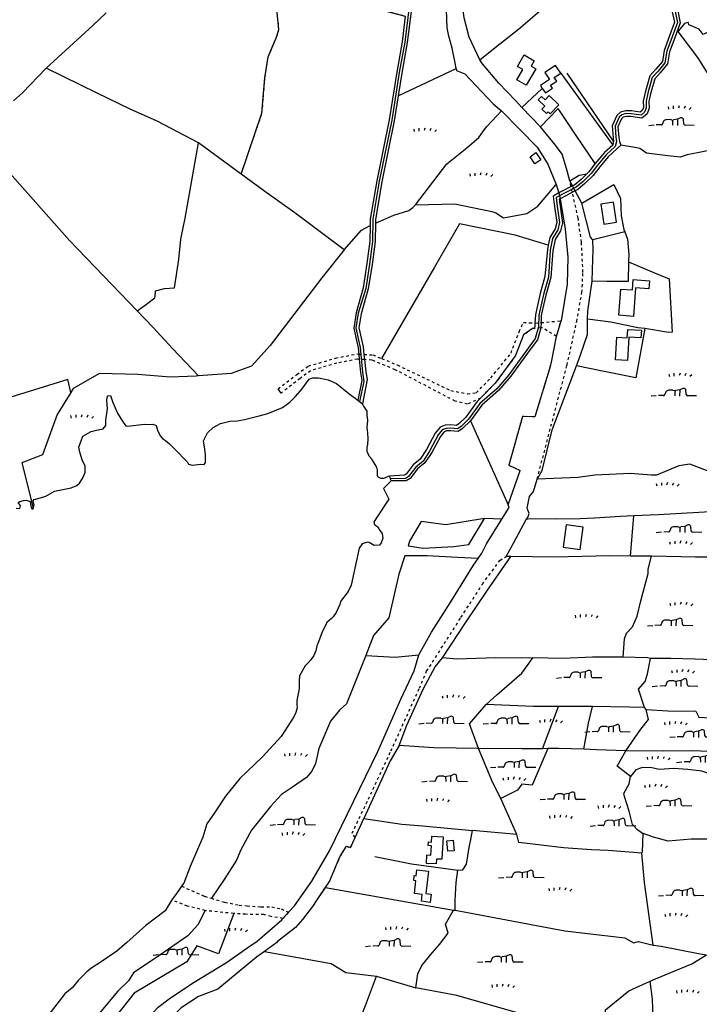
# Model space of a CAD drawing. Extents: x 119999 to 6050531, y -19778 to 3735158.
# Tile 50 of 66: x 2776927 to 3274803, y 946272 to 1667415. Entities that reach past the tile are written whole.
import ezdxf

# ---------------------------------------------------------------- set-up
doc = ezdxf.new("R2010")
doc.units = 0
doc.header["$LTSCALE"] = 20
doc.linetypes.add('PECK', pattern=[0.2, 0.1, -0.1])
for name, color, linetype in [('90 - SITE GENERALLY', 2, 'Continuous'), ('BDY_LEFT', 7, 'Continuous'), ('BLD_OTL_S', 1, 'Continuous'), ('GEN_LIN_D', 3, 'Continuous'), ('GEN_PCK_D', 3, 'PECK'), ('LAND_SYMB', 6, 'Continuous'), ('OTHER_SYM', 6, 'Continuous'), ('ROADS', 7, 'Continuous'), ('ROADS_PCK', 7, 'PECK'), ('TOWNLAND', 7, 'Continuous'), ('WATER_FTR', 4, 'Continuous')]:
    doc.layers.add(name, color=color, linetype=linetype)

# ---------------------------------------------------------------- blocks, each defined once
blk = doc.blocks.new('27', base_point=(148.352383, 311.221979))
for p, q in [((144.718675, 312.424787), (144.918538, 311.52541)), ((146.584048, 312.69127), (146.584048, 311.691962)), ((148.815833, 312.75789), (148.51604, 311.858512)), ((150.980998, 312.591337), (150.581275, 311.791892)), ((153.112853, 312.158305), (152.413338, 311.45879))]:
    blk.add_line(p, q)
blk = doc.blocks.new('18', base_point=(149.823604, 306.757323))
for p, q in [((145.581087, 307.117872), (143.701788, 307.040715)), ((146.347136, 308.425416), (145.99029, 307.41548)), ((148.996617, 308.99583), (147.483809, 308.977919)), ((151.504186, 309.112944), (150.029956, 308.875961)), ((152.588503, 309.622735), (151.504186, 309.112944)), ((153.825754, 307.385168), (153.654909, 309.232814)), ((157.628441, 306.907067), (154.420957, 306.980091))]:
    blk.add_line(p, q)
for points in [[(142.887517, 306.949779), (140.955863, 306.772041)], [(149.795002, 306.957816), (149.750465, 308.830198)], [(151.531299, 306.875134), (151.568881, 309.197758)]]:
    blk.add_lwpolyline(points)
for centre, radius, start, end in [((145.690219, 307.325089), 0.234198, 242.226335, 329.058742), ((144.892203, 307.803472), 1.164617, 329.058742, 340.539878), ((147.625971, 307.239947), 1.743776, 94.676255, 137.169751), ((149.663992, 310.235052), 1.407501, 241.695618, 285.070649), ((152.893817, 308.804515), 0.873327, 29.368325, 110.462781), ((154.436028, 307.642057), 0.662138, 202.828242, 268.695785)]:
    blk.add_arc(centre, radius, start, end)
blk = doc.blocks.new('1586')
at = {"layer": 'BDY_LEFT'}
for p, q in [((122771.33, 307719.79), (122768.44, 307715.69)), ((122775.53, 307725.76), (122771.33, 307719.79))]:
    blk.add_line(p, q, dxfattribs=at)
for points in [[(122666.91, 308002.94), (122667.54, 308005), (122666.84, 308008.08), (122667.52, 308008.93), (122672.13, 308010.15), (122676.05, 308011.53), (122682.53, 308015.15), (122694.65, 308017.6), (122698.74, 308019.16), (122700.78, 308021.05), (122702.99, 308024.3), (122704.84, 308028.75), (122704.82, 308033.37), (122702.75, 308037.97), (122701.02, 308043.6), (122700.32, 308047.35), (122703.18, 308055.4), (122709.32, 308058.84), (122713.24, 308059.89), (122718.02, 308060.76), (122720.06, 308063.16), (122720.04, 308067.09), (122721.37, 308075.3), (122720.66, 308081.79), (122721.15, 308085.04), (122723.55, 308085.22), (122725.28, 308080.1), (122728.56, 308072.26), (122732.52, 308065.78), (122734.75, 308063.06), (122736.12, 308062.73), (122740.05, 308063.09), (122744.15, 308063.79), (122748.07, 308064.15), (122752.35, 308063.83), (122754.74, 308064.18), (122756.96, 308063.17), (122758, 308059.75), (122759.9, 308055.66), (122761.62, 308053.79), (122763.68, 308052.26), (122766.59, 308049.71), (122770.54, 308045.97), (122779.81, 308036.28), (122780.67, 308034.92), (122783.24, 308034.24), (122789.73, 308034.96), (122792.12, 308034.63), (122792.97, 308036.17), (122793.13, 308037.88), (122792.94, 308041.46), (122792.58, 308045.9), (122791.7, 308051.88), (122794.4, 308057.87), (122798.66, 308061.82), (122804.11, 308064.75), (122810.76, 308066.49), (122816.57, 308066.69), (122821.52, 308067.57), (122832.27, 308070.18), (122838.76, 308072.09), (122845.41, 308074.68), (122849.5, 308076.41), (122854.78, 308080.36), (122859.03, 308084.48), (122863.62, 308089.8), (122868.88, 308097.17), (122871.44, 308098.04)], [(122871.44, 308098.04), (122875.88, 308098.23), (122882.89, 308096.72), (122889.06, 308094.02), (122898.14, 308086.72), (122904.68, 308081.66)], [(122927.75, 308026.05), (122926.76, 308025.93), (122924.57, 308024.82), (122923.21, 308024.3), (122921.67, 308024.29), (122919.96, 308025.14), (122919.1, 308026.16), (122919.08, 308030.6), (122918.56, 308032.48), (122917.35, 308034.7), (122914.94, 308038.44), (122913.05, 308040.83), (122911.5, 308044.24), (122911.48, 308047.14), (122911.99, 308049.19), (122912.31, 308053.47), (122911.95, 308057.91), (122911.42, 308061.66), (122911.9, 308066.96), (122911.54, 308071.06), (122911.53, 308073.62), (122909.12, 308077.37), (122908.62, 308077.94), (122908.08, 308079.11)], [(122929.18, 308022.61), (122923.41, 308017.13), (122927.38, 308009.29), (122917.71, 307994.72), (122916.35, 307992.32), (122916.53, 307990.96), (122917.73, 307989.94), (122919.27, 307989.09), (122920.82, 307986.36), (122922.37, 307983.98), (122923.07, 307980.74), (122921.72, 307977.14), (122920.53, 307975.43), (122916.6, 307975.24), (122913, 307977.44), (122911.64, 307977.78), (122907.88, 307976.56), (122905.51, 307973.31), (122899.65, 307946.29), (122897.62, 307941.66), (122891.85, 307934.29), (122891.52, 307932.07), (122889.99, 307928.99), (122888.81, 307926.25), (122886.6, 307923.16), (122885.41, 307921.96), (122882.01, 307918.87), (122878.29, 307911.33), (122875.93, 307904.66), (122874.57, 307901.92), (122873.91, 307898.16), (122872.39, 307894.73), (122870.18, 307891.48), (122868.14, 307889.42), (122866.1, 307887.19), (122862.03, 307879.82), (122861.71, 307876.23), (122861.55, 307872.99), (122861.56, 307870.77), (122861.4, 307869.06), (122860.07, 307861.87), (122859.91, 307858.8), (122860.09, 307856.41), (122859.25, 307852.99), (122857.73, 307849.73), (122848.57, 307835.34), (122834.63, 307820.24), (122818.3, 307804.62), (122807.6, 307791.75), (122799.63, 307779.42), (122794.03, 307771.53), (122791, 307761.61), (122781.87, 307740.21), (122777.14, 307728.06), (122775.53, 307725.76)], [(122654.33, 308002.67), (122657.13, 308002.39), (122657.46, 308004.44), (122655.91, 308006.83), (122657.11, 308007.52), (122659.83, 308008.38), (122661.71, 308008.39), (122664.62, 308007.55), (122665.15, 308004.48), (122665.84, 308002.26), (122666.7, 308002.27), (122666.91, 308002.94)], [(122768.44, 307715.69), (122763.4, 307707.83), (122756.42, 307702.33), (122749.27, 307697), (122735.32, 307684.47), (122728.17, 307678.28), (122716.59, 307670.37), (122709.1, 307665.38), (122706.2, 307662.98), (122699.74, 307656.8), (122695.49, 307651.31), (122689.88, 307646.84), (122678.33, 307631.75), (122669.14, 307623.51), (122660.29, 307616.46), (122658.87, 307614.48)]]:
    blk.add_lwpolyline(points, dxfattribs=at)
at = {"layer": 'BLD_OTL_S'}
blk.add_line((123053.32, 308321.2), (123049.46, 308326.95), dxfattribs=at)
for points in [[(123026.53, 308334.73), (123033.93, 308330.38), (123031.64, 308326.49), (123035.07, 308324.47), (123027.94, 308312.35), (123021.01, 308316.44), (123025.41, 308323.91), (123021.51, 308326.21), (123026.53, 308334.73)], [(123049.46, 308326.95), (123041.66, 308321.71), (123045.07, 308316.63), (123038.42, 308312.16), (123039.78, 308310.13)], [(123039.78, 308310.13), (123042.03, 308306.77), (123047.24, 308310.27), (123045.85, 308312.34), (123050.36, 308315.37), (123048.58, 308318.02), (123053.32, 308321.2)], [(123051.78, 308298.03), (123045.44, 308291.47), (123044.03, 308292.84), (123042.87, 308291.65), (123039.54, 308294.87), (123041.57, 308296.97), (123036.74, 308301.63), (123039.25, 308304.23), (123041.84, 308301.72), (123044.8, 308304.78), (123051.78, 308298.03)], [(123030.9, 308259.9), (123035.15, 308263.08), (123038.72, 308257.72), (123034.3, 308254.78), (123030.9, 308259.9)], [(123082.6, 308225.2), (123084.88, 308210.61), (123094.18, 308212.07), (123091.89, 308226.65), (123082.6, 308225.2)], [(123095.87, 308144), (123097.43, 308163.14), (123105.76, 308162.46), (123106.39, 308170.1), (123118.41, 308169.12), (123117.94, 308163.28), (123108.17, 308164.08), (123106.47, 308143.13), (123095.87, 308144)], [(123093.49, 308111.23), (123094.44, 308127.88), (123101.99, 308127.45), (123102.34, 308133.62), (123112.36, 308133.05), (123112.04, 308127.39), (123103.06, 308127.9), (123102.09, 308110.88), (123093.49, 308111.23)], [(123057.34, 307990.39), (123055.03, 307974.02), (123067.45, 307972.27), (123069.76, 307988.64), (123057.34, 307990.39)], [(122967.14, 307761.85), (122966.2, 307745.46), (122962.17, 307745.69), (122961.96, 307742.06), (122954.92, 307742.47), (122955.28, 307748.7), (122958.21, 307748.53), (122958.61, 307755.38), (122956.27, 307755.52), (122956.43, 307758.26), (122958.64, 307758.13), (122958.88, 307762.32), (122967.14, 307761.85)], [(122974.37, 307759.52), (122975.11, 307751.78), (122970.49, 307751.34), (122969.75, 307759.08), (122974.37, 307759.52)], [(122956.48, 307736.76), (122954.53, 307720.41), (122958.44, 307719.95), (122957.72, 307713.93), (122951.22, 307714.7), (122951.82, 307719.74), (122946.09, 307720.42), (122947.21, 307729.79), (122945.59, 307729.98), (122946.03, 307733.64), (122947.47, 307733.47), (122947.98, 307737.78), (122956.48, 307736.76)]]:
    blk.add_lwpolyline(points, dxfattribs=at)
at = {"layer": 'GEN_LIN_D'}
for p, q in [((122994.13, 308331), (123005.31, 308339.95)), ((122934.25, 308304.57), (122976.57, 308324.68)), ((123053.32, 308321.2), (123091.37, 308268.56)), ((123092.05, 308271.33), (123058, 308321.2)), ((123024.89, 308296.06), (123039.78, 308310.13)), ((123038.39, 308281.93), (123024.89, 308296.06)), ((122819.16, 308247.32), (122787.93, 308270.17)), ((123050, 308239.79), (123051.98, 308233.49)), ((123061.89, 308238.68), (123059.9, 308242.38)), ((123063.85, 308235.07), (123061.89, 308238.68)), ((123051.98, 308233.49), (123052.8, 308229.28)), ((123068.73, 308226.03), (123063.85, 308235.07)), ((123100.22, 308204.97), (123076.7, 308199.15)), ((123102.95, 308183.14), (123121.94, 308175.01)), ((122987.16, 308066.51), (123014.74, 308005.07)), ((123014.74, 308005.07), (123023.63, 308030.23)), ((123010.21, 307994.65), (122997.39, 307995.18)), ((123104.28, 307967.57), (123106.86, 307996.94)), ((123016.73, 307967.27), (123013.38, 307967.32)), ((123119.8, 307967.46), (123104.28, 307967.57)), ((123039.92, 307826.5), (123051.71, 307857.48)), ((123076.53, 307857.37), (123051.71, 307857.48)), ((123115.87, 307855.22), (123114.6, 307856.68)), ((123043.91, 307826.54), (123039.92, 307826.5)), ((123021.04, 307763.63), (123009.51, 307789.9)), ((122902.68, 307761.52), (122909.07, 307775.34)), ((123021.04, 307763.63), (122988.56, 307766.51)), ((122771.33, 307719.79), (122768.44, 307715.69)), ((122775.53, 307725.76), (122771.33, 307719.79)), ((122880.91, 307724.83), (122974.7, 307708.22)), ((122974.7, 307708.22), (122976.01, 307708.14)), ((122918.39, 307659.99), (122947.02, 307651.45))]:
    blk.add_line(p, q, dxfattribs=at)
for points in [[(123137.05, 308366.5), (123138.73, 308358.34), (123135, 308347.88), (123131.02, 308337.43), (123129.66, 308328.89), (123124.6, 308322.79), (123120.36, 308318.16), (123117.1, 308306.67), (123115.84, 308300.65), (123115.89, 308295.85), (123114.74, 308292.61), (123112.12, 308290.44), (123104.84, 308291.51), (123101.3, 308291.66), (123097.98, 308290.78), (123096.14, 308289.09), (123093.08, 308282.39), (123093.74, 308274.02), (123094.13, 308271.23), (123093.22, 308267.47), (123086.91, 308261.67), (123080.26, 308253.86), (123075.46, 308247.74), (123069.65, 308241.92), (123064.68, 308237.83), (123049.95, 308230.1), (123050.51, 308225.53), (123052.47, 308211.8), (123051.23, 308206.54), (123047.17, 308200.14), (123045.55, 308191.61), (123044.22, 308171.95), (123040.66, 308159.2), (123038.18, 308148.44), (123037.24, 308143.93), (123036.88, 308135.35), (123034.5, 308126.85), (123023.51, 308111.89), (123015.19, 308100.36), (123006.42, 308090.11), (122994.09, 308079.25), (122985.77, 308067.72), (122980.24, 308062.39), (122977.64, 308060.72), (122972.86, 308061.18), (122969.32, 308061.07), (122966.49, 308059.93)], [(122946.88, 308453.73), (122946.97, 308446.02), (122945.88, 308400.3), (122938.97, 308343.97), (122935, 308321.63), (122929.49, 308286.72), (122920.29, 308242.11), (122915.59, 308214.25), (122915.41, 308198.08), (122913.2, 308181.48), (122910.43, 308163.65), (122904.87, 308145.43), (122903.15, 308134.63), (122905.05, 308125.7), (122906.34, 308120.34), (122908.11, 308102.32), (122908.95, 308095.37), (122905.98, 308080.66)], [(122994.13, 308331), (122986.13, 308347.55), (122982.66, 308361.71), (122981.25, 308370.76), (122981.18, 308386.31), (122981.89, 308399.02)], [(123005.31, 308339.95), (123022.41, 308353.42), (123039.5, 308368.15)], [(122676.38, 308324.94), (122710.5, 308356.07), (122720.34, 308365.53)], [(122976.57, 308324.68), (122975.79, 308330.13), (122973.74, 308339.59), (122971.25, 308348.43), (122970.13, 308354.37), (122969.53, 308367.71)], [(123176.25, 308298.02), (123173.76, 308302.5), (123168.5, 308309.06), (123153.82, 308332.68), (123139.38, 308351.68), (123144.45, 308357.96)], [(123162.54, 308352.04), (123157.6, 308349.63), (123154.68, 308353.37), (123147.15, 308356.76), (123146.8, 308358.46), (123144.45, 308357.96)], [(122652.28, 308301.08), (122658.9, 308306.91), (122676.38, 308324.94)], [(122787.93, 308270.17), (122757.76, 308286.05), (122737.47, 308295.15), (122713.61, 308306.55), (122676.38, 308324.94)], [(123024.89, 308296.06), (123020.19, 308301.28), (123008, 308313.82), (122995.97, 308328.12), (122994.13, 308331)], [(122976.57, 308324.68), (122977.02, 308323.17), (122983, 308320.83), (123003.81, 308298.71), (123009.79, 308293.76)], [(122996.78, 308278.94), (122999.03, 308282.08), (123009.79, 308293.76)], [(123009.79, 308293.76), (123023.36, 308280.05), (123035.91, 308267.09), (123043.81, 308254.57), (123050, 308239.79)], [(123078.54, 308254.98), (123064.49, 308275.5), (123051.31, 308295.32), (123038.39, 308281.93)], [(123059.9, 308242.38), (123057.49, 308251.53), (123054.32, 308262.03), (123049.54, 308268.55), (123038.39, 308281.93)], [(122946.79, 308224.79), (122969.78, 308254.95), (122984.59, 308266.47), (122993.26, 308274.02), (122996.78, 308278.94)], [(122742.93, 308147.16), (122749.77, 308152.11), (122755.97, 308156.73), (122756.27, 308157.73), (122756.37, 308161.88), (122763.08, 308163.51), (122770.22, 308164.01), (122773.41, 308184.79), (122775.01, 308199.7), (122778.21, 308215.15), (122787.93, 308270.17)], [(123168.65, 308265.71), (123158.3, 308263.94), (123145.82, 308261.34), (123140.78, 308259.83), (123131.77, 308260.61), (123116.07, 308262.69), (123111.12, 308266.08), (123109.04, 308266.6), (123097.34, 308268.42)], [(122694.33, 308087.4), (122692.16, 308096.94), (122646.59, 308082.83), (122646.04, 308084.48), (122645.05, 308097.17), (122644.31, 308109.58), (122636.79, 308165.26), (122633.55, 308190.42), (122626.21, 308238.51), (122647.6, 308250.34)], [(122647.6, 308250.34), (122680.26, 308213.5), (122693.54, 308198.78), (122742.93, 308147.16)], [(122894.68, 308191.87), (122858.58, 308218.98), (122836.47, 308234.59), (122819.16, 308247.32)], [(123059.9, 308242.38), (123066.81, 308246.59), (123072.41, 308247.59)], [(122946.79, 308224.79), (122975.76, 308225.51), (123002.77, 308219.95), (123005.76, 308219.06), (123011.42, 308215.29), (123028.48, 308218.36), (123036.54, 308223.84), (123050, 308239.79)], [(123068.73, 308226.03), (123092.3, 308239.7), (123097.06, 308229.5), (123097.63, 308216.69), (123099.56, 308206.79), (123100.22, 308204.97)], [(122917.47, 308211.42), (122931, 308217.19), (122942.09, 308220.65), (122944.91, 308222.77), (122946.79, 308224.79)], [(123052.8, 308229.28), (123053.39, 308226.23), (123056.56, 308207.07), (123058.51, 308186.51), (123057.91, 308166.82), (123053.52, 308139.92)], [(123076.7, 308199.15), (123075.02, 308201.24), (123068.73, 308226.03)], [(122894.68, 308191.87), (122907.3, 308206.31), (122913.67, 308209.59)], [(123044.17, 308195.33), (123019.98, 308202.54), (122979.13, 308210.83), (122960.87, 308179.23), (122929.01, 308124.45), (122922.1, 308112.25)], [(123100.22, 308204.97), (123102.15, 308199.63), (123103.06, 308188.52), (123102.95, 308183.14)], [(123076.43, 308168.81), (123076.67, 308177.09), (123076.95, 308191.84), (123076.7, 308199.15)], [(122894.68, 308191.87), (122878.15, 308171.32), (122840.44, 308121.84), (122826.67, 308106.74), (122811.78, 308101.3), (122787.92, 308099.47)], [(123102.95, 308183.14), (123102.64, 308168.7), (123087.09, 308168.63), (123076.43, 308168.81)], [(123121.94, 308175.01), (123132.62, 308170.52), (123135.03, 308131.48), (123132.3, 308131.27), (123114.93, 308134.35)], [(123072.99, 308141.07), (123073.04, 308147.22), (123076.43, 308168.81)], [(122742.93, 308147.16), (122754.83, 308134.86), (122768.82, 308119.53), (122787.92, 308099.47)], [(123064.84, 308106.94), (123067.62, 308114.26), (123072.95, 308129.83), (123072.99, 308141.07)], [(123114.93, 308134.35), (123109.79, 308134.71), (123089.95, 308138.89), (123072.99, 308141.07)], [(123033.93, 308134.3), (123032.53, 308134.18), (123025.96, 308129.48), (123020.22, 308114.38), (123005.29, 308094.14), (122994.54, 308083.28)], [(123114.93, 308134.35), (123108.4, 308098.06), (123085.15, 308102.74), (123064.84, 308106.94)], [(123045.74, 308107.17), (123046.42, 308109.67), (123050.2, 308128.46)], [(122787.92, 308099.47), (122786.17, 308099.34), (122767.19, 308098.62), (122743.51, 308100.62), (122715.49, 308101.29), (122696.07, 308090.22), (122694.33, 308087.4)], [(123036, 308023.9), (123039.8, 308030.18), (123047.03, 308059.94), (123064.84, 308106.94)], [(122694.33, 308087.4), (122684.4, 308071.25), (122673.56, 308041.62), (122658.57, 308035.94), (122666.91, 308002.94)], [(122927.75, 308026.05), (122926.76, 308025.93), (122924.57, 308024.82), (122923.21, 308024.3), (122921.67, 308024.29), (122919.96, 308025.14), (122919.1, 308026.16), (122919.08, 308030.6), (122918.56, 308032.48), (122917.35, 308034.7), (122914.94, 308038.44), (122913.05, 308040.83), (122911.5, 308044.24), (122911.48, 308047.14), (122911.99, 308049.19), (122912.31, 308053.47), (122911.95, 308057.91), (122911.42, 308061.66), (122911.9, 308066.96), (122911.54, 308071.06), (122911.53, 308073.62), (122909.12, 308077.37), (122908.62, 308077.94), (122908.08, 308079.11)], [(122966.49, 308059.93), (122963.55, 308056.26), (122957.24, 308044.39), (122952.39, 308037.01), (122947.15, 308032.68), (122941.81, 308025.82), (122939.47, 308024.4), (122928.38, 308024.14)], [(123170.48, 308029.36), (123160.05, 308030.36), (123147.85, 308034.8), (123139.83, 308033.57), (123123.55, 308026.77), (123119.49, 308026.77), (123104.32, 308028.11), (123078.36, 308026.79), (123066.06, 308025.02), (123036, 308023.9)], [(123027.94, 307994.4), (123029.13, 307995.92), (123030.15, 307998.86), (123028.76, 308002.58), (123030.43, 308011.3), (123033.35, 308014.91), (123036, 308023.9)], [(123010.21, 307994.65), (123015.41, 308003.02), (123014.74, 308005.07)], [(123171.25, 308000.57), (123124.79, 307997.79), (123106.86, 307996.94)], [(122997.39, 307995.18), (122969.14, 307990.55), (122951.04, 307992.83), (122942.6, 307978.52), (122941.46, 307974.98), (122952.49, 307973.3), (122975.04, 307974.63), (122985.97, 307975.94), (122997.39, 307995.18)], [(122992.85, 307965.84), (122995.56, 307969.72), (122998.88, 307976.41), (123010.21, 307994.65)], [(123013.38, 307967.32), (123018.63, 307976.91), (123027.94, 307994.4)], [(123106.86, 307996.94), (123096.95, 307996.46), (123078, 307995.27), (123067.6, 307994.76), (123050.34, 307994.51), (123031.21, 307994.93), (123027.94, 307994.4)], [(122992.85, 307965.84), (122977.58, 307966.46), (122955.55, 307967.86), (122939.09, 307967.67), (122934.77, 307954.32), (122927.36, 307922.27), (122916.2, 307909.34), (122910.45, 307894.86)], [(122949.43, 307895.26), (122958.58, 307911.88), (122972.66, 307933.98), (122989.38, 307960.88), (122992.85, 307965.84)], [(122966.57, 307893.08), (122983.96, 307919.5), (122999.06, 307941.78), (123016.73, 307967.27)], [(123104.28, 307967.57), (123089.23, 307967.67), (123048.4, 307966.8), (123016.73, 307967.27)], [(123099.03, 307893.59), (123100.06, 307906.89), (123101.57, 307911.17), (123105.82, 307915.8), (123109.37, 307923.67), (123111.89, 307934.79), (123117.26, 307954.8), (123117.42, 307958.05), (123119.8, 307967.46)], [(123169.59, 307966.73), (123151.93, 307966.76), (123119.8, 307967.46)], [(122910.45, 307894.86), (122896.3, 307859.24), (122891.14, 307854.66), (122884.51, 307846.6), (122876.06, 307826.74), (122873.55, 307815.63), (122870.84, 307809.98), (122867.11, 307805.35), (122856.89, 307798.29), (122848.71, 307792.96), (122840.55, 307784.21), (122826.63, 307766.72), (122819, 307752.33), (122815.79, 307744.8), (122806.8, 307730.75), (122797.33, 307716.94)], [(122853.93, 307706.73), (122858.2, 307711.35), (122870.88, 307729.58), (122883.93, 307751.71), (122919.23, 307824.42), (122936.23, 307862.69), (122945.9, 307883.52), (122949.43, 307895.26)], [(122910.45, 307894.86), (122932.02, 307893.47), (122949.43, 307895.26)], [(122934.82, 307828.93), (122940.56, 307843.83), (122952.53, 307870.19), (122961.37, 307886.56), (122966.57, 307893.08)], [(123032.79, 307893.08), (123029.87, 307892.89), (123005.78, 307892.95), (122977.08, 307892.13), (122966.57, 307893.08)], [(122998.75, 307858.86), (123006.37, 307865.87), (123024.73, 307881.79), (123028.75, 307887.18), (123032.79, 307893.08)], [(123099.03, 307893.59), (123076.51, 307893.62), (123054.81, 307892.5), (123032.79, 307893.08)], [(123118.95, 307892.5), (123116.83, 307893.13), (123099.03, 307893.59)], [(123114.6, 307856.68), (123110.18, 307870.05), (123115.11, 307875.71), (123116.79, 307881.36), (123118.95, 307892.5)], [(123169.95, 307891.38), (123151.86, 307892.09), (123133.92, 307892.52), (123118.95, 307892.5)], [(122993.11, 307826.74), (122986.53, 307844.71), (122998.75, 307858.86)], [(123051.71, 307857.48), (123033.27, 307857.5), (122998.75, 307858.86)], [(123070.14, 307826.03), (123073.64, 307845.18), (123076.53, 307857.37)], [(123114.6, 307856.68), (123103.66, 307856.97), (123076.53, 307857.37)], [(123101, 307824.8), (123112.03, 307840.84), (123117.63, 307847.87), (123115.87, 307855.22)], [(123115.87, 307855.22), (123131.71, 307854.2), (123152.21, 307853.95), (123154.45, 307849.52), (123170.86, 307848.57)], [(122934.82, 307828.93), (122928.3, 307817.51), (122909.07, 307775.34)], [(122993.11, 307826.74), (122960.38, 307827.22), (122934.82, 307828.93)], [(123039.92, 307826.5), (123024.79, 307826.33), (122993.11, 307826.74)], [(123009.51, 307789.9), (123003.65, 307801.47), (122993.11, 307826.74)], [(123043.91, 307826.54), (123032.42, 307799.66), (123024.9, 307800.48), (123021.5, 307796.02), (123009.51, 307789.9)], [(123070.14, 307826.03), (123051.61, 307826.62), (123043.91, 307826.54)], [(123101, 307824.8), (123079.46, 307825.73), (123070.14, 307826.03)], [(123104.33, 307806.13), (123094.73, 307813.77), (123101, 307824.8)], [(123170.94, 307824.9), (123163.02, 307824.46), (123148.93, 307825.01), (123128.51, 307824.64), (123101, 307824.8)], [(123113.79, 307764.48), (123113.14, 307764.37), (123109.43, 307766.98), (123105.84, 307770.91), (123103.42, 307780.66), (123099.96, 307791.41), (123099.43, 307793.63), (123103.33, 307800.82), (123104.33, 307806.13)], [(123171.13, 307805.24), (123156.76, 307810.13), (123146.33, 307811.27), (123136.17, 307812.03), (123125.31, 307811.35), (123119.16, 307812.68), (123112.49, 307812.48), (123108.23, 307811.1), (123104.33, 307806.13)], [(122909.07, 307775.34), (122936.89, 307771.25), (122952.06, 307770.06), (122988.56, 307766.51)], [(122978, 307737.63), (122981.47, 307737.8), (122984.18, 307741.91), (122986.17, 307754.05), (122987.51, 307759.87), (122988.56, 307766.51)], [(123112.81, 307749.98), (123088.1, 307751.96), (123075.89, 307752.51), (123055.3, 307753.87), (123022.57, 307757.76), (123021.04, 307763.63)], [(123112.81, 307749.98), (123113.26, 307750.92), (123113.79, 307764.48)], [(123171.17, 307760.14), (123148.89, 307760.12), (123131.89, 307758.81), (123121.21, 307761.64), (123113.79, 307764.48)], [(123121.08, 307682.65), (123114.59, 307728.37), (123112.81, 307749.98)], [(122917, 307747.52), (122943.9, 307742.19), (122965.43, 307739.17), (122978, 307737.63)], [(122976.01, 307708.14), (122975.93, 307715.22), (122976.56, 307728.38), (122978, 307737.63)], [(122872.84, 307712.97), (122864.02, 307701.45), (122858.97, 307695.6), (122845.9, 307685.28), (122845.36, 307684.54), (122839.9, 307680.72), (122836.25, 307678.03)], [(122792.8, 307707.86), (122787.31, 307697.51), (122780.17, 307689.45), (122758.89, 307674.66), (122740.32, 307662.27), (122736.59, 307656.44), (122728.94, 307648.89), (122705.49, 307620.76), (122692.55, 307603.76), (122688.97, 307598.51), (122685.23, 307592.62)], [(122813.75, 307705.87), (122802.56, 307676.22), (122786.63, 307682.2), (122779.31, 307670.37), (122740.69, 307647.47), (122723.33, 307625.19), (122718.57, 307626.15), (122687.67, 307590.47)], [(122947.02, 307651.45), (122948.68, 307661.71), (122951.56, 307667.7), (122959.37, 307677.14), (122964.47, 307683.14), (122970.76, 307691.42), (122968.76, 307698.08), (122974.7, 307708.22)], [(122976.01, 307708.14), (123056.33, 307693.04), (123100.15, 307688), (123106.47, 307684.29), (123110.29, 307685.16), (123121.08, 307682.65)], [(122708.02, 307573.5), (122710.2, 307577.2), (122719.09, 307590.23), (122746.02, 307623.74), (122758.46, 307637.12), (122766.55, 307643.35), (122783.46, 307654.78), (122808.36, 307669.91), (122824.04, 307680.88), (122830.99, 307685.6), (122848.85, 307701.23), (122849.77, 307702.22)], [(122836.25, 307678.03), (122830.51, 307673.79), (122802.13, 307650.47), (122787.85, 307644.99), (122775.12, 307636.67), (122757.19, 307618.96), (122747.67, 307607.81), (122721.61, 307577.72)], [(122836.25, 307678.03), (122885.16, 307669.22), (122895.74, 307662.46), (122918.39, 307659.99)], [(123121.08, 307682.65), (123126.85, 307681.89), (123154.32, 307676.44), (123160.09, 307675.46)], [(123118.79, 307656.17), (123122.65, 307657.92), (123149.25, 307668.97), (123160.09, 307675.46)], [(122872.04, 307535.78), (122877.71, 307551.73), (122885.23, 307568.35), (122888.53, 307580.85), (122891.14, 307588.83), (122895.88, 307599.5), (122899.43, 307611.74), (122910.15, 307638.34), (122918.39, 307659.99)], [(123086.48, 307618.31), (123086.02, 307635.19), (123103.21, 307649.11), (123118.79, 307656.17)], [(123119.21, 307609.35), (123120.99, 307629.42), (123120.42, 307643.08), (123118.79, 307656.17)], [(123027.38, 307631.41), (122977.18, 307645.65), (122947.02, 307651.45)]]:
    blk.add_lwpolyline(points, dxfattribs=at)
at = {"layer": 'GEN_PCK_D'}
blk.add_line((122872.84, 307712.97), (122880.91, 307724.83), dxfattribs=at)
for points in [[(122819.16, 308247.32), (122834.43, 308291.97), (122836.59, 308317.9), (122838.98, 308333.31), (122845.11, 308347.66), (122846.84, 308353.13), (122845.34, 308368.06), (122845.37, 308383.83), (122882.31, 308378.25), (122939.43, 308363.06)], [(123036, 308023.9), (123057.89, 308107.48), (123065.04, 308139.41), (123068.83, 308160.61), (123069.58, 308175.37), (123068.48, 308197.41), (123066.06, 308214.96), (123059.9, 308242.38)], [(123045.74, 308107.17), (123034.37, 308069.47), (123025.29, 308069.85), (123015.19, 308034.12), (123023.63, 308030.23)], [(122902.68, 307761.52), (122900.4, 307764.51), (122912.36, 307789.47), (122928.88, 307824.81), (122949.71, 307870.78), (122955.04, 307883.19), (122980.19, 307922.59), (122995.87, 307946.98), (123008.73, 307964.37), (123013.38, 307967.32)], [(122880.91, 307724.83), (122883.88, 307729.19), (122891.52, 307747.21), (122896.24, 307754.98), (122899.33, 307754.07), (122902.68, 307761.52)]]:
    blk.add_lwpolyline(points, dxfattribs=at)
at = {"layer": 'OTHER_SYM'}
blk.add_line((122819.16, 308247.32), (122787.93, 308270.17), dxfattribs=at)
for points in [[(122819.16, 308247.32), (122834.43, 308291.97), (122836.59, 308317.9), (122838.98, 308333.31), (122845.11, 308347.66), (122846.84, 308353.13), (122845.34, 308368.06), (122845.37, 308383.83), (122882.31, 308378.25), (122939.43, 308363.06)], [(122676.38, 308324.94), (122710.5, 308356.07), (122720.34, 308365.53)], [(122787.93, 308270.17), (122757.76, 308286.05), (122737.47, 308295.15), (122713.61, 308306.55), (122676.38, 308324.94)]]:
    blk.add_lwpolyline(points, dxfattribs=at)
at = {"layer": 'ROADS'}
for p, q in [((123038.39, 308281.93), (123024.89, 308296.06)), ((123050, 308239.79), (123051.98, 308233.49)), ((123061.89, 308238.68), (123051.98, 308233.49)), ((123061.89, 308238.68), (123059.9, 308242.38)), ((123063.85, 308235.07), (123061.89, 308238.68)), ((123051.98, 308233.49), (123052.8, 308229.28)), ((123068.73, 308226.03), (123063.85, 308235.07)), ((123050.2, 308128.46), (123053.52, 308139.92)), ((123014.74, 308005.07), (123023.63, 308030.23)), ((123016.73, 307967.27), (123013.38, 307967.32)), ((122902.68, 307761.52), (122909.07, 307775.34)), ((122872.84, 307712.97), (122880.91, 307724.83)), ((122853.93, 307706.73), (122849.77, 307702.22))]:
    blk.add_line(p, q, dxfattribs=at)
for points in [[(122994.13, 308331), (122986.13, 308347.55), (122982.66, 308361.71), (122981.25, 308370.76), (122981.18, 308386.31), (122981.89, 308399.02)], [(122976.57, 308324.68), (122975.79, 308330.13), (122973.74, 308339.59), (122971.25, 308348.43), (122970.13, 308354.37), (122969.53, 308367.71)], [(123024.89, 308296.06), (123020.19, 308301.28), (123008, 308313.82), (122995.97, 308328.12), (122994.13, 308331)], [(122976.57, 308324.68), (122977.02, 308323.17), (122983, 308320.83), (123003.81, 308298.71), (123009.79, 308293.76)], [(123009.79, 308293.76), (123023.36, 308280.05), (123035.91, 308267.09), (123043.81, 308254.57), (123050, 308239.79)], [(123059.9, 308242.38), (123057.49, 308251.53), (123054.32, 308262.03), (123049.54, 308268.55), (123038.39, 308281.93)], [(123052.8, 308229.28), (123053.39, 308226.23), (123056.56, 308207.07), (123058.51, 308186.51), (123057.91, 308166.82), (123053.52, 308139.92)], [(123076.7, 308199.15), (123075.02, 308201.24), (123068.73, 308226.03)], [(123076.43, 308168.81), (123076.67, 308177.09), (123076.95, 308191.84), (123076.7, 308199.15)], [(123072.99, 308141.07), (123073.04, 308147.22), (123076.43, 308168.81)], [(123064.84, 308106.94), (123067.62, 308114.26), (123072.95, 308129.83), (123072.99, 308141.07)], [(123045.74, 308107.17), (123046.42, 308109.67), (123050.2, 308128.46)], [(123045.74, 308107.17), (123034.37, 308069.47), (123025.29, 308069.85), (123015.19, 308034.12), (123023.63, 308030.23)], [(123036, 308023.9), (123039.8, 308030.18), (123047.03, 308059.94), (123064.84, 308106.94)], [(123027.94, 307994.4), (123029.13, 307995.92), (123030.15, 307998.86), (123028.76, 308002.58), (123030.43, 308011.3), (123033.35, 308014.91), (123036, 308023.9)], [(123010.21, 307994.65), (123015.41, 308003.02), (123014.74, 308005.07)], [(122992.85, 307965.84), (122995.56, 307969.72), (122998.88, 307976.41), (123010.21, 307994.65)], [(123013.38, 307967.32), (123018.63, 307976.91), (123027.94, 307994.4)], [(122949.43, 307895.26), (122958.58, 307911.88), (122972.66, 307933.98), (122989.38, 307960.88), (122992.85, 307965.84)], [(122966.57, 307893.08), (122983.96, 307919.5), (122999.06, 307941.78), (123016.73, 307967.27)], [(122853.93, 307706.73), (122858.2, 307711.35), (122870.88, 307729.58), (122883.93, 307751.71), (122919.23, 307824.42), (122936.23, 307862.69), (122945.9, 307883.52), (122949.43, 307895.26)], [(122934.82, 307828.93), (122940.56, 307843.83), (122952.53, 307870.19), (122961.37, 307886.56), (122966.57, 307893.08)], [(122934.82, 307828.93), (122928.3, 307817.51), (122909.07, 307775.34)], [(122880.91, 307724.83), (122883.88, 307729.19), (122891.52, 307747.21), (122896.24, 307754.98), (122899.33, 307754.07), (122902.68, 307761.52)], [(122872.84, 307712.97), (122864.02, 307701.45), (122858.97, 307695.6), (122845.9, 307685.28), (122845.36, 307684.54), (122839.9, 307680.72), (122836.25, 307678.03)], [(122708.02, 307573.5), (122710.2, 307577.2), (122719.09, 307590.23), (122746.02, 307623.74), (122758.46, 307637.12), (122766.55, 307643.35), (122783.46, 307654.78), (122808.36, 307669.91), (122824.04, 307680.88), (122830.99, 307685.6), (122848.85, 307701.23), (122849.77, 307702.22)], [(122836.25, 307678.03), (122830.51, 307673.79), (122802.13, 307650.47), (122787.85, 307644.99), (122775.12, 307636.67), (122757.19, 307618.96), (122747.67, 307607.81), (122721.61, 307577.72)]]:
    blk.add_lwpolyline(points, dxfattribs=at)
at = {"layer": 'ROADS_PCK'}
for p, q in [((123034.43, 308138.14), (123038.85, 308138.53)), ((123038.85, 308138.53), (123053.52, 308139.92)), ((123050.2, 308128.46), (123053.52, 308139.92)), ((123038.61, 308134.71), (123033.93, 308134.3)), ((122905.35, 308115.55), (122909.14, 308115.31)), ((122909.52, 308111.49), (122905.73, 308111.74)), ((122771.33, 307719.79), (122768.44, 307715.69)), ((122775.53, 307725.76), (122771.33, 307719.79)), ((122853.93, 307706.73), (122849.77, 307702.22))]:
    blk.add_line(p, q, dxfattribs=at)
for points in [[(122922.1, 308112.25), (122933.56, 308107.51), (122972.75, 308088.74), (122984.87, 308086.51), (122991.35, 308087.11), (123001.99, 308098.02), (123016.87, 308116.21), (123022.83, 308131.89), (123025.89, 308138.7), (123030.29, 308138.48), (123034.43, 308138.14)], [(123033.93, 308134.3), (123032.53, 308134.18), (123025.96, 308129.48), (123020.22, 308114.38), (123005.29, 308094.14), (122994.54, 308083.28)], [(123050.2, 308128.46), (123039.79, 308134.81), (123038.61, 308134.71)], [(122847.31, 308088.52), (122846.18, 308090), (122860.02, 308100.54), (122868.37, 308106.76), (122888.32, 308112.5), (122904.12, 308115.63), (122905.35, 308115.55)], [(122905.73, 308111.74), (122904.37, 308111.82), (122889.21, 308108.82), (122870.08, 308103.32), (122862.3, 308097.52), (122848.48, 308086.99), (122847.31, 308088.52)], [(122909.14, 308115.31), (122915.72, 308114.89), (122922.1, 308112.25)], [(122994.54, 308083.28), (122984.98, 308078.82), (122975.95, 308081.04), (122932.02, 308104.05), (122914.85, 308111.15), (122909.52, 308111.49)], [(122775.53, 307725.76), (122792.28, 307718.41), (122797.33, 307716.94)], [(122792.8, 307707.86), (122779.85, 307711.26), (122768.44, 307715.69)], [(122797.33, 307716.94), (122807.15, 307714.02), (122817.77, 307711.95), (122823.5, 307711.34), (122833.9, 307710.75), (122841.53, 307710.58), (122848.54, 307709.12), (122853.93, 307706.73)], [(122813.75, 307705.87), (122809.73, 307706.19), (122792.8, 307707.86)], [(122849.77, 307702.22), (122841.2, 307703.53), (122835.83, 307705.03), (122822.47, 307705.18), (122813.75, 307705.87)]]:
    blk.add_lwpolyline(points, dxfattribs=at)
at = {"layer": 'TOWNLAND'}
for p, q in [((122904.68, 308081.66), (122905.98, 308080.66)), ((122905.98, 308080.66), (122908.08, 308079.11)), ((122927.75, 308026.05), (122928.38, 308024.14)), ((122928.38, 308024.14), (122929.18, 308022.61)), ((122771.33, 307719.79), (122768.44, 307715.69)), ((122775.53, 307725.76), (122771.33, 307719.79))]:
    blk.add_line(p, q, dxfattribs=at)
for points in [[(122666.91, 308002.94), (122667.54, 308005), (122666.84, 308008.08), (122667.52, 308008.93), (122672.13, 308010.15), (122676.05, 308011.53), (122682.53, 308015.15), (122694.65, 308017.6), (122698.74, 308019.16), (122700.78, 308021.05), (122702.99, 308024.3), (122704.84, 308028.75), (122704.82, 308033.37), (122702.75, 308037.97), (122701.02, 308043.6), (122700.32, 308047.35), (122703.18, 308055.4), (122709.32, 308058.84), (122713.24, 308059.89), (122718.02, 308060.76), (122720.06, 308063.16), (122720.04, 308067.09), (122721.37, 308075.3), (122720.66, 308081.79), (122721.15, 308085.04), (122723.55, 308085.22), (122725.28, 308080.1), (122728.56, 308072.26), (122732.52, 308065.78), (122734.75, 308063.06), (122736.12, 308062.73), (122740.05, 308063.09), (122744.15, 308063.79), (122748.07, 308064.15), (122752.35, 308063.83), (122754.74, 308064.18), (122756.96, 308063.17), (122758, 308059.75), (122759.9, 308055.66), (122761.62, 308053.79), (122763.68, 308052.26), (122766.59, 308049.71), (122770.54, 308045.97), (122779.81, 308036.28), (122780.67, 308034.92), (122783.24, 308034.24), (122789.73, 308034.96), (122792.12, 308034.63), (122792.97, 308036.17), (122793.13, 308037.88), (122792.94, 308041.46), (122792.58, 308045.9), (122791.7, 308051.88), (122794.4, 308057.87), (122798.66, 308061.82), (122804.11, 308064.75), (122810.76, 308066.49), (122816.57, 308066.69), (122821.52, 308067.57), (122832.27, 308070.18), (122838.76, 308072.09), (122845.41, 308074.68), (122849.5, 308076.41), (122854.78, 308080.36), (122859.03, 308084.48), (122863.62, 308089.8), (122868.88, 308097.17), (122871.44, 308098.04)], [(122871.44, 308098.04), (122875.88, 308098.23), (122882.89, 308096.72), (122889.06, 308094.02), (122898.14, 308086.72), (122904.68, 308081.66)], [(122927.75, 308026.05), (122926.76, 308025.93), (122924.57, 308024.82), (122923.21, 308024.3), (122921.67, 308024.29), (122919.96, 308025.14), (122919.1, 308026.16), (122919.08, 308030.6), (122918.56, 308032.48), (122917.35, 308034.7), (122914.94, 308038.44), (122913.05, 308040.83), (122911.5, 308044.24), (122911.48, 308047.14), (122911.99, 308049.19), (122912.31, 308053.47), (122911.95, 308057.91), (122911.42, 308061.66), (122911.9, 308066.96), (122911.54, 308071.06), (122911.53, 308073.62), (122909.12, 308077.37), (122908.62, 308077.94), (122908.08, 308079.11)], [(122929.18, 308022.61), (122923.41, 308017.13), (122927.38, 308009.29), (122917.71, 307994.72), (122916.35, 307992.32), (122916.53, 307990.96), (122917.73, 307989.94), (122919.27, 307989.09), (122920.82, 307986.36), (122922.37, 307983.98), (122923.07, 307980.74), (122921.72, 307977.14), (122920.53, 307975.43), (122916.6, 307975.24), (122913, 307977.44), (122911.64, 307977.78), (122907.88, 307976.56), (122905.51, 307973.31), (122899.65, 307946.29), (122897.62, 307941.66), (122891.85, 307934.29), (122891.52, 307932.07), (122889.99, 307928.99), (122888.81, 307926.25), (122886.6, 307923.16), (122885.41, 307921.96), (122882.01, 307918.87), (122878.29, 307911.33), (122875.93, 307904.66), (122874.57, 307901.92), (122873.91, 307898.16), (122872.39, 307894.73), (122870.18, 307891.48), (122868.14, 307889.42), (122866.1, 307887.19), (122862.03, 307879.82), (122861.71, 307876.23), (122861.55, 307872.99), (122861.56, 307870.77), (122861.4, 307869.06), (122860.07, 307861.87), (122859.91, 307858.8), (122860.09, 307856.41), (122859.25, 307852.99), (122857.73, 307849.73), (122848.57, 307835.34), (122834.63, 307820.24), (122818.3, 307804.62), (122807.6, 307791.75), (122799.63, 307779.42), (122794.03, 307771.53), (122791, 307761.61), (122781.87, 307740.21), (122777.14, 307728.06), (122775.53, 307725.76)], [(122654.33, 308002.67), (122657.13, 308002.39), (122657.46, 308004.44), (122655.91, 308006.83), (122657.11, 308007.52), (122659.83, 308008.38), (122661.71, 308008.39), (122664.62, 308007.55), (122665.15, 308004.48), (122665.84, 308002.26), (122666.7, 308002.27), (122666.91, 308002.94)], [(122768.44, 307715.69), (122763.4, 307707.83), (122756.42, 307702.33), (122749.27, 307697), (122735.32, 307684.47), (122728.17, 307678.28), (122716.59, 307670.37), (122709.1, 307665.38), (122706.2, 307662.98), (122699.74, 307656.8), (122695.49, 307651.31), (122689.88, 307646.84), (122678.33, 307631.75), (122669.14, 307623.51), (122660.29, 307616.46), (122658.87, 307614.48)]]:
    blk.add_lwpolyline(points, dxfattribs=at)
at = {"layer": 'WATER_FTR'}
for p, q in [((123092.05, 308271.33), (123091.37, 308268.56)), ((123061.89, 308238.68), (123051.98, 308233.49)), ((123063.85, 308235.07), (123052.8, 308229.28)), ((123038.85, 308138.53), (123038.61, 308134.71)), ((122905.35, 308115.55), (122905.73, 308111.74)), ((122909.14, 308115.31), (122909.52, 308111.49)), ((122904.68, 308081.66), (122905.98, 308080.66)), ((122904.68, 308081.66), (122905.98, 308080.66)), ((122905.98, 308080.66), (122908.08, 308079.11)), ((122905.98, 308080.66), (122908.08, 308079.11)), ((122927.75, 308026.05), (122928.38, 308024.14)), ((122927.75, 308026.05), (122928.38, 308024.14)), ((122928.38, 308024.14), (122929.18, 308022.61)), ((122928.38, 308024.14), (122929.18, 308022.61)), ((122771.33, 307719.79), (122768.44, 307715.69)), ((122775.53, 307725.76), (122771.33, 307719.79))]:
    blk.add_line(p, q, dxfattribs=at)
for points in [[(123135.03, 308366.12), (123136.6, 308358.49), (123133.08, 308348.59), (123129.03, 308337.96), (123127.72, 308329.77), (123123.05, 308324.13), (123118.52, 308319.19), (123115.11, 308307.16), (123113.78, 308300.86), (123113.83, 308296.19), (123113, 308293.83), (123111.52, 308292.6), (123105.03, 308293.55), (123101.08, 308293.72), (123096.97, 308292.64), (123094.45, 308290.32), (123091, 308282.76), (123091.7, 308273.8), (123092.05, 308271.33)], [(123139.07, 308366.89), (123140.82, 308358.11), (123136.93, 308347.17), (123133.02, 308336.9), (123131.6, 308328.01), (123126.15, 308321.44), (123122.21, 308317.13), (123119.09, 308306.18), (123117.89, 308300.45), (123117.95, 308295.51), (123116.49, 308291.39), (123112.73, 308288.28), (123104.65, 308289.46), (123101.53, 308289.59), (123099, 308288.93), (123097.84, 308287.86), (123095.17, 308282.02), (123095.79, 308274.25), (123096.22, 308271.12), (123097.34, 308268.42)], [(122943.88, 308368.27), (122940.86, 308343.68), (122936.89, 308321.31), (122934.25, 308304.57)], [(122939.43, 308363.06), (122937.12, 308344.24), (122933.15, 308321.94), (122927.65, 308287.06), (122918.45, 308242.46), (122913.72, 308214.41), (122913.67, 308209.59)], [(122934.25, 308304.57), (122931.38, 308286.38), (122922.18, 308241.76), (122917.5, 308214.08), (122917.47, 308211.42)], [(123097.34, 308268.42), (123088.39, 308260.24), (123081.85, 308252.56), (123077, 308246.38), (123071.03, 308240.39), (123065.82, 308236.11), (123063.85, 308235.07)], [(123091.37, 308268.56), (123085.43, 308263.09), (123078.54, 308254.98)], [(123078.54, 308254.98), (123073.92, 308249.1), (123072.41, 308247.59)], [(123072.41, 308247.59), (123068.27, 308243.44), (123063.54, 308239.55), (123061.89, 308238.68)], [(123051.98, 308233.49), (123047.74, 308231.26), (123048.48, 308225.26), (123050.38, 308211.89), (123049.32, 308207.34), (123045.23, 308200.9), (123044.17, 308195.33)], [(123052.8, 308229.28), (123052.16, 308228.94), (123054.56, 308211.7), (123053.16, 308205.73), (123049.12, 308199.37), (123047.57, 308191.23), (123046.04, 308171.63), (123042.44, 308158.75), (123039.98, 308148.04), (123039.07, 308143.7), (123038.85, 308138.53)], [(122913.67, 308209.59), (122913.55, 308198.21), (122911.35, 308181.75), (122908.59, 308163.94), (122903.45, 308145.75), (122901.67, 308134.59), (122903.63, 308125.38), (122904.91, 308120.1), (122905.35, 308115.55)], [(122917.47, 308211.42), (122917.33, 308197.94), (122915.1, 308181.21), (122912.33, 308163.36), (122907.11, 308144.92), (122905.48, 308134.69), (122907.29, 308126.21), (122908.61, 308120.73), (122909.14, 308115.31)], [(123044.17, 308195.33), (123043.54, 308191.99), (123041.69, 308172.36), (123038.17, 308159.8), (123035.68, 308148.96), (123034.69, 308144.23), (123034.43, 308138.14)], [(123034.43, 308138.14), (123034.33, 308135.73), (123033.93, 308134.3)], [(123038.61, 308134.71), (123036.18, 308126.03), (123030.89, 308118.9), (123016.64, 308099.22), (123007.73, 308088.81), (122995.46, 308078.01), (122987.16, 308066.51)], [(123033.93, 308134.3), (123032.53, 308134.18), (123025.96, 308129.48), (123020.22, 308114.38), (123005.29, 308094.14), (122994.54, 308083.28)], [(122905.73, 308111.74), (122906.67, 308102.13), (122907.65, 308096.24), (122904.68, 308081.66)], [(122909.52, 308111.49), (122910.39, 308102.62), (122911.5, 308096.82), (122908.08, 308079.11)], [(122666.91, 308002.94), (122667.54, 308005), (122666.84, 308008.08), (122667.52, 308008.93), (122672.13, 308010.15), (122676.05, 308011.53), (122682.53, 308015.15), (122694.65, 308017.6), (122698.74, 308019.16), (122700.78, 308021.05), (122702.99, 308024.3), (122704.84, 308028.75), (122704.82, 308033.37), (122702.75, 308037.97), (122701.02, 308043.6), (122700.32, 308047.35), (122703.18, 308055.4), (122709.32, 308058.84), (122713.24, 308059.89), (122718.02, 308060.76), (122720.06, 308063.16), (122720.04, 308067.09), (122721.37, 308075.3), (122720.66, 308081.79), (122721.15, 308085.04), (122723.55, 308085.22), (122725.28, 308080.1), (122728.56, 308072.26), (122732.52, 308065.78), (122734.75, 308063.06), (122736.12, 308062.73), (122740.05, 308063.09), (122744.15, 308063.79), (122748.07, 308064.15), (122752.35, 308063.83), (122754.74, 308064.18), (122756.96, 308063.17), (122758, 308059.75), (122759.9, 308055.66), (122761.62, 308053.79), (122763.68, 308052.26), (122766.59, 308049.71), (122770.54, 308045.97), (122779.81, 308036.28), (122780.67, 308034.92), (122783.24, 308034.24), (122789.73, 308034.96), (122792.12, 308034.63), (122792.97, 308036.17), (122793.13, 308037.88), (122792.94, 308041.46), (122792.58, 308045.9), (122791.7, 308051.88), (122794.4, 308057.87), (122798.66, 308061.82), (122804.11, 308064.75), (122810.76, 308066.49), (122816.57, 308066.69), (122821.52, 308067.57), (122832.27, 308070.18), (122838.76, 308072.09), (122845.41, 308074.68), (122849.5, 308076.41), (122854.78, 308080.36), (122859.03, 308084.48), (122863.62, 308089.8), (122868.88, 308097.17), (122871.44, 308098.04)], [(122871.44, 308098.04), (122875.88, 308098.23), (122882.89, 308096.72), (122889.06, 308094.02), (122898.14, 308086.72), (122904.68, 308081.66)], [(122994.54, 308083.28), (122992.15, 308080.89), (122983.8, 308069.31), (122978.6, 308064.3), (122976.91, 308063.22), (122972.81, 308063.61), (122968.68, 308063.49), (122964.86, 308061.94), (122961.39, 308057.6), (122955.02, 308045.63), (122950.43, 308038.65), (122945.27, 308034.38), (122940.03, 308027.67), (122938.71, 308026.86), (122927.75, 308026.05)], [(122927.75, 308026.05), (122926.76, 308025.93), (122924.57, 308024.82), (122923.21, 308024.3), (122921.67, 308024.29), (122919.96, 308025.14), (122919.1, 308026.16), (122919.08, 308030.6), (122918.56, 308032.48), (122917.35, 308034.7), (122914.94, 308038.44), (122913.05, 308040.83), (122911.5, 308044.24), (122911.48, 308047.14), (122911.99, 308049.19), (122912.31, 308053.47), (122911.95, 308057.91), (122911.42, 308061.66), (122911.9, 308066.96), (122911.54, 308071.06), (122911.53, 308073.62), (122909.12, 308077.37), (122908.62, 308077.94), (122908.08, 308079.11)], [(122987.16, 308066.51), (122981.38, 308060.94), (122978.1, 308058.84), (122972.8, 308059.34), (122969.7, 308059.25), (122967.62, 308058.41), (122965.1, 308055.24), (122958.83, 308043.45), (122953.77, 308035.77), (122948.47, 308031.39), (122943.05, 308024.43), (122939.95, 308022.55), (122929.18, 308022.61)], [(122929.18, 308022.61), (122923.41, 308017.13), (122927.38, 308009.29), (122917.71, 307994.72), (122916.35, 307992.32), (122916.53, 307990.96), (122917.73, 307989.94), (122919.27, 307989.09), (122920.82, 307986.36), (122922.37, 307983.98), (122923.07, 307980.74), (122921.72, 307977.14), (122920.53, 307975.43), (122916.6, 307975.24), (122913, 307977.44), (122911.64, 307977.78), (122907.88, 307976.56), (122905.51, 307973.31), (122899.65, 307946.29), (122897.62, 307941.66), (122891.85, 307934.29), (122891.52, 307932.07), (122889.99, 307928.99), (122888.81, 307926.25), (122886.6, 307923.16), (122885.41, 307921.96), (122882.01, 307918.87), (122878.29, 307911.33), (122875.93, 307904.66), (122874.57, 307901.92), (122873.91, 307898.16), (122872.39, 307894.73), (122870.18, 307891.48), (122868.14, 307889.42), (122866.1, 307887.19), (122862.03, 307879.82), (122861.71, 307876.23), (122861.55, 307872.99), (122861.56, 307870.77), (122861.4, 307869.06), (122860.07, 307861.87), (122859.91, 307858.8), (122860.09, 307856.41), (122859.25, 307852.99), (122857.73, 307849.73), (122848.57, 307835.34), (122834.63, 307820.24), (122818.3, 307804.62), (122807.6, 307791.75), (122799.63, 307779.42), (122794.03, 307771.53), (122791, 307761.61), (122781.87, 307740.21), (122777.14, 307728.06), (122775.53, 307725.76)], [(122654.33, 308002.67), (122657.13, 308002.39), (122657.46, 308004.44), (122655.91, 308006.83), (122657.11, 308007.52), (122659.83, 308008.38), (122661.71, 308008.39), (122664.62, 308007.55), (122665.15, 308004.48), (122665.84, 308002.26), (122666.7, 308002.27), (122666.91, 308002.94)], [(122768.44, 307715.69), (122763.4, 307707.83), (122756.42, 307702.33), (122749.27, 307697), (122735.32, 307684.47), (122728.17, 307678.28), (122716.59, 307670.37), (122709.1, 307665.38), (122706.2, 307662.98), (122699.74, 307656.8), (122695.49, 307651.31), (122689.88, 307646.84), (122678.33, 307631.75), (122669.14, 307623.51), (122660.29, 307616.46), (122658.87, 307614.48)]]:
    blk.add_lwpolyline(points, dxfattribs=at)
at = {"layer": 'LAND_SYMB', "xscale": 2, "yscale": 2}
for name, p, rotation in [('27', (123139.2, 308294.28), 0.0002921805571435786), ('18', (123135.54, 308282.73), 0.000292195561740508), ('27', (122952.87, 308277.94), 0.0002918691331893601), ('27', (122993.92, 308245.17), 0.0002920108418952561), ('27', (123139.74, 308098.49), 0.0002925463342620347), ('18', (123137.17, 308084.55), 0.0002925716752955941), ('27', (122701.54, 308068.02), 0.0002918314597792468), ('27', (123130.53, 308018.32), 0.0002926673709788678), ('18', (123140.94, 307984.62), 0.0002927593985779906), ('27', (123140.31, 307975.56), 0.0002927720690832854), ('27', (123140.52, 307930.71), 0.000292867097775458), ('27', (123071.05, 307921.82), 0.0002927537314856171), ('18', (123134.55, 307916.19), 0.0002928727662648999), ('18', (123067.83, 307877.98), 0.0002928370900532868), ('18', (123138.06, 307871.8), 0.0002929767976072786), ('27', (123141.78, 307881.4), 0.0002929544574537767), ('27', (122973.74, 307862.82), 0.0002926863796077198), ('18', (122967, 307844.45), 0.0002927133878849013), ('18', (123014.25, 307844.3), 0.0002928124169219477), ('27', (123045.05, 307845), 0.0002928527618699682), ('18', (123088.56, 307838.35), 0.0002929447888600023), ('27', (123136.48, 307843.37), 0.0002930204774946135), ('18', (123150.94, 307834.54), 0.000293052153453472), ('27', (122858.15, 307820.32), 0.0002925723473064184), ('27', (123123.75, 307817.85), 0.0002930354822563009), ('18', (123155.93, 307816.19), 0.0002931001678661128), ('18', (123019.52, 307812.35), 0.0002928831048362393), ('18', (122969.3, 307801.97), 0.000292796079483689), ('27', (123018.19, 307802.76), 0.000292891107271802), ('27', (123121.97, 307797.42), 0.0002930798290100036), ('18', (123055.92, 307788.89), 0.0002929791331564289), ('27', (122962.11, 307787.09), 0.0002928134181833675), ('27', (123087.8, 307782.19), 0.0002930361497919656), ('18', (123133.67, 307784.12), 0.0002931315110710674), ('27', (123052.22, 307774.84), 0.0002930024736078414), ('18', (122858.1, 307770.27), 0.0002926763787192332), ('18', (123092.65, 307769.55), 0.0002930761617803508), ('27', (122856.3, 307762.4), 0.00029268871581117), ('18', (123025.45, 307731.6), 0.0002930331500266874), ('27', (123051.78, 307721.76), 0.0002930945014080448), ('18', (123142.54, 307718.41), 0.0002932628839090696), ('27', (123136.79, 307702.98), 0.0002932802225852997), ('27', (122814.2, 307691.98), 0.0002927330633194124), ('27', (122932.07, 307693.12), 0.0002929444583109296), ('18', (122927.9, 307681.39), 0.0002929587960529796), ('18', (122772.54, 307675.04), 0.000292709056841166), ('18', (123010.07, 307669.75), 0.0002931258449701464), ('27', (123009.99, 307651.03), 0.0002931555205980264), ('27', (123145.27, 307646.86), 0.0002934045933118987)]:
    blk.add_blockref(name, p, dxfattribs=dict(at, rotation=rotation))

msp = doc.modelspace()

# ---------------------------------------------------------------- block references
at = {"layer": '90 - SITE GENERALLY', "xscale": 1000, "yscale": 1000, "zscale": 1000}
msp.add_blockref('1586', (-119880000.2, -306692999.7), dxfattribs=at)

doc.saveas('drawing.dxf')
